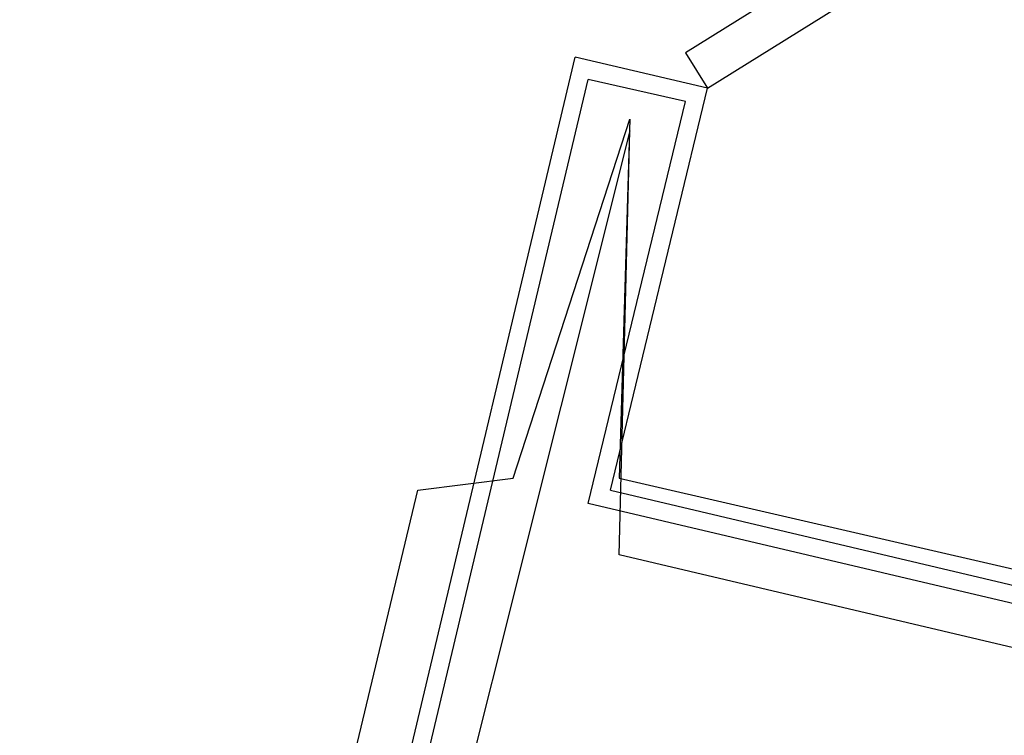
# Model space of a CAD drawing. Header units: feet. Extents: x -79 to 198, y -22 to 181.
# Tile 88 of 256: x 104.51 to 107.48, y 43.54 to 45.7. Entities that reach past the tile are written whole.
import ezdxf

# ---------------------------------------------------------------- set-up
doc = ezdxf.new("R2010")
doc.units = ezdxf.units.FT
doc.layers.add('A-AREA-UNIDAD', color=30, linetype='CONTINUOUS')
doc.layers.add('A-LINEA', color=7, linetype='CONTINUOUS')

msp = doc.modelspace()

# ---------------------------------------------------------------- linework, layer by layer
at = {"layer": 'A-AREA-UNIDAD'}
for points in [[(73.792, 68.16), (85.6, 65.3689), (85.6, 64.32), (84.608, 60.16), (88.448, 59.2889), (88.48, 59.04), (98.72, 56.64), (98.752, 55.36), (96.16, 44.1956), (102.08, 42.8089), (103.008, 42.8089), (105.232, 42.2756), (105.712, 44.2844), (106, 44.32), (106.352, 45.4044), (106.32, 44.32), (118.96, 41.4044)], [(114.688, 42.1156), (106.32, 44.0889), (106.352, 45.3689), (105.52, 42.0444), (104.4, 42.0089), (96.128, 43.9644), (96, 44.4444), (95.84, 43.68), (95.648, 43.52), (90.272, 44.8), (90, 45.0133), (90.16, 45.8844), (81.44, 48), (80.88, 48)]]:
    msp.add_lwpolyline(points, dxfattribs=at)
at = {"layer": 'A-LINEA'}
for p, q in [((105.36, 42.1111), (106.1867, 45.5911)), ((106.5867, 45.4978), (106.1867, 45.5911)), ((105.4, 42.0444), (106.2267, 45.5244)), ((106.52, 45.4578), (106.2267, 45.5244)), ((106.2933, 44.2844), (106.5867, 45.4978)), ((106.2267, 44.2444), (106.52, 45.4578)), ((106.2933, 44.2844), (119.08, 41.2578)), ((119.0667, 41.2178), (106.2267, 44.2444))]:
    msp.add_line(p, q, dxfattribs=at)
msp.add_lwpolyline([(106.5867, 45.4978), (108.9867, 46.9911), (108.92, 47.0978), (106.52, 45.6044), (106.5867, 45.4978)], dxfattribs=at)

doc.saveas('drawing.dxf')
